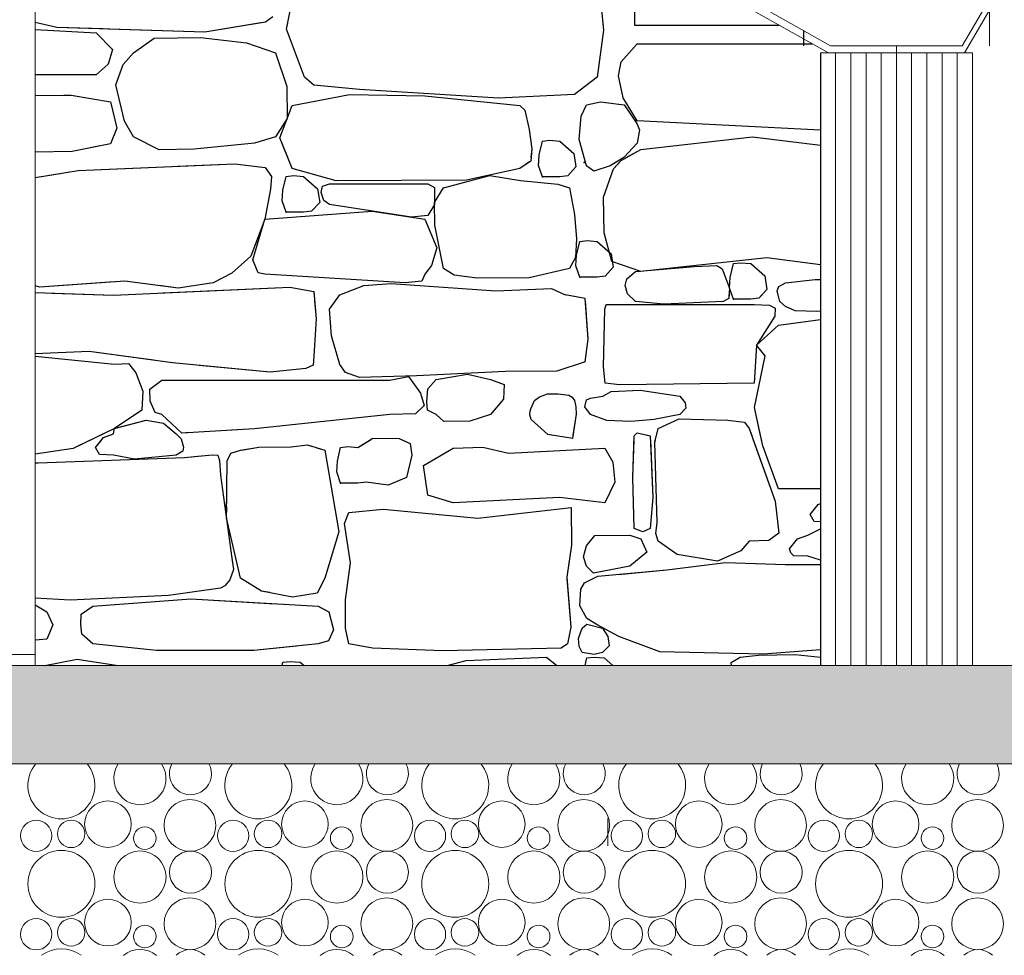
# Model space of a CAD drawing. Extents: x 169645 to 508157, y -5167 to 165945.
# Tile 33 of 130: x 296016 to 297816, y -550 to 1161. Entities that reach past the tile are written whole.
import ezdxf

# ---------------------------------------------------------------- set-up
doc = ezdxf.new("R2010")
doc.units = 0
doc.header["$MEASUREMENT"] = 0
for name, color, linetype in [('Dallage', 7, 'Continuous'), ('Maillage', 7, 'Continuous'), ('Murs  Pierre', 7, 'Continuous'), ('Murs Périphériques', 7, 'Continuous'), ('Plomberie Sanitaire', 7, 'Continuous'), ('Sols Exter', 7, 'Continuous')]:
    doc.layers.add(name, color=color, linetype=linetype)

msp = doc.modelspace()

# ---------------------------------------------------------------- hatches: boundary and pattern name
at = {"layer": 'Sols Exter', "linetype": 'Continuous', "lineweight": 15}
msp.add_hatch(color=256, dxfattribs=at).paths.add_polyline_path([(289005.5, -200), (303635.7, -200), (303635.7, -20), (289005.5, -20)], flags=0)

# ---------------------------------------------------------------- linework, layer by layer
at = {"layer": 'Dallage', "linetype": 'Continuous', "lineweight": 20}
msp.add_line((297091.2, -350), (297091.2, -300), dxfattribs=at)
at = {"layer": 'Maillage', "linetype": 'Continuous', "lineweight": 9}
for centre, radius in [((296177.5, -310.1), 42.6), ((296327.3, -312.3), 47.3), ((296537.5, -310.1), 42.6), ((296687.3, -312.3), 47.3), ((296897.5, -310.1), 42.6), ((297047.3, -312.3), 47.3), ((297257.5, -310.1), 42.6), ((297407.3, -312.3), 47.3), ((297617.5, -310.1), 42.6), ((297767.3, -312.3), 47.3), ((296046.3, -331.4), 28.6), ((296110.2, -327.9), 25.1), ((296406.3, -331.4), 28.6), ((296470.2, -327.9), 25.1), ((296766.3, -331.4), 28.6), ((296830.2, -327.9), 25.1), ((297126.3, -331.4), 28.6), ((297190.2, -327.9), 25.1), ((297486.3, -331.4), 28.6), ((297550.2, -327.9), 25.1), ((296244.9, -335.6), 20.7), ((296604.9, -335.6), 20.7), ((296964.9, -335.6), 20.7), ((297324.9, -335.6), 20.7), ((297684.9, -335.6), 20.7), ((296092.4, -419.2), 61.2), ((296236, -406.8), 47.7), ((296328.3, -397.9), 38.4), ((296452.4, -419.2), 61.2), ((296596, -406.8), 47.7), ((296688.3, -397.9), 38.4), ((296812.4, -419.2), 61.2), ((296956, -406.8), 47.7), ((297048.3, -397.9), 38.4), ((297172.4, -419.2), 61.2), ((297316, -406.8), 47.7), ((297408.3, -397.9), 38.4), ((297532.4, -419.2), 61.2), ((297676, -406.8), 47.7), ((297768.3, -397.9), 38.4), ((296177.5, -490.1), 42.6), ((296327.3, -492.3), 47.3), ((296537.5, -490.1), 42.6), ((296687.3, -492.3), 47.3), ((296897.5, -490.1), 42.6), ((297047.3, -492.3), 47.3), ((297257.5, -490.1), 42.6), ((297407.3, -492.3), 47.3), ((297617.5, -490.1), 42.6), ((297767.3, -492.3), 47.3), ((296046.3, -511.4), 28.6), ((296110.2, -507.9), 25.1), ((296406.3, -511.4), 28.6), ((296470.2, -507.9), 25.1), ((296766.3, -511.4), 28.6), ((296830.2, -507.9), 25.1), ((297126.3, -511.4), 28.6), ((297190.2, -507.9), 25.1), ((297486.3, -511.4), 28.6), ((297550.2, -507.9), 25.1), ((296244.9, -515.6), 20.7), ((296604.9, -515.6), 20.7), ((296964.9, -515.6), 20.7), ((297324.9, -515.6), 20.7), ((297684.9, -515.6), 20.7)]:
    msp.add_circle(centre, radius, dxfattribs=at)
for centre, radius, start, end in [((296092.4, -239.2), 61.2, 140.159, 39.841), ((296236, -226.8), 47.7, 145.8808, 34.1192), ((296328.3, -217.9), 38.4, 152.1116, 27.8884), ((296452.4, -239.2), 61.2, 140.159, 39.841), ((296596, -226.8), 47.7, 145.8808, 34.1192), ((296688.3, -217.9), 38.4, 152.1116, 27.8884), ((296812.4, -239.2), 61.2, 140.159, 39.841), ((296956, -226.8), 47.7, 145.8808, 34.1192), ((297048.3, -217.9), 38.4, 152.1116, 27.8884), ((297172.4, -239.2), 61.2, 140.159, 39.841), ((297316, -226.8), 47.7, 145.8808, 34.1192), ((297408.3, -217.9), 38.4, 152.1116, 27.8884), ((297532.4, -239.2), 61.2, 140.159, 39.841), ((297676, -226.8), 47.7, 145.8808, 34.1192), ((297768.3, -217.9), 38.4, 152.1116, 27.8884), ((296092.4, -599.2), 61.2, 53.6915, 126.3085), ((296236, -586.8), 47.7, 50.6117, 129.3883), ((296328.3, -577.9), 38.4, 47.0012, 132.9988), ((296452.4, -599.2), 61.2, 53.6915, 126.3085), ((296596, -586.8), 47.7, 50.6117, 129.3883), ((296688.3, -577.9), 38.4, 47.0012, 132.9988), ((296812.4, -599.2), 61.2, 53.6915, 126.3085), ((296956, -586.8), 47.7, 50.6117, 129.3883), ((297048.3, -577.9), 38.4, 47.0012, 132.9988), ((297172.4, -599.2), 61.2, 53.6915, 126.3085), ((297316, -586.8), 47.7, 50.6117, 129.3883), ((297408.3, -577.9), 38.4, 47.0012, 132.9988), ((297532.4, -599.2), 61.2, 53.6915, 126.3085), ((297676, -586.8), 47.7, 50.6117, 129.3883), ((297768.3, -577.9), 38.4, 47.0012, 132.9988)]:
    msp.add_arc(centre, radius, start, end, dxfattribs=at)
at = {"layer": 'Murs  Pierre', "linetype": 'Continuous', "lineweight": 20}
msp.add_line((296044.4, 3140), (296044.4, -20), dxfattribs=at)
at = {"layer": 'Murs  Pierre', "linetype": 'Continuous'}
for p, q in [((297141, 1150.4), (297141, 1254.9)), ((296503.9, 1143.4), (296516.6, 1206.5)), ((297078.4, 1191.2), (297083.4, 1141.4)), ((296084.3, 1146.7), (296044.4, 1155.5)), ((296084.3, 1146.7), (296044.4, 1155.5)), ((296465.6, 1156.3), (296354.7, 1137.8)), ((296457.1, 1154.9), (296354.7, 1137.8)), ((296478.7, 1166.1), (296465.6, 1156.3)), ((296503.9, 1143.4), (296506.2, 1154.9)), ((297082.1, 1154.9), (297083.4, 1141.4)), ((297141, 1150.4), (297141, 1154.9)), ((296044.4, 1142.7), (296156, 1136.5)), ((296044.4, 1142.7), (296156, 1136.5)), ((296168.8, 1143.9), (296084.3, 1146.7)), ((296354.7, 1137.8), (296084.3, 1146.7)), ((296156, 1136.5), (296185.6, 1106.3)), ((296156, 1136.5), (296185.6, 1106.3)), ((296354.7, 1137.8), (296178.4, 1143.6)), ((296536.9, 1056), (296503.9, 1143.4)), ((296536.9, 1056), (296503.9, 1143.4)), ((297083.4, 1141.4), (297071.9, 1056)), ((297083.4, 1141.4), (297071.9, 1056)), ((297405.1, 1150.4), (297141, 1150.4)), ((297405.1, 1150.4), (297141, 1150.4)), ((296224, 1100.2), (296262.3, 1126.8)), ((296224, 1100.2), (296262.3, 1126.8)), ((296262.3, 1126.8), (296346.7, 1128.4)), ((296262.3, 1126.8), (296346.7, 1128.4)), ((296346.7, 1128.4), (296430.8, 1118.2)), ((296346.7, 1128.4), (296430.8, 1118.2)), ((296430.8, 1118.2), (296484.1, 1100.2)), ((296430.8, 1118.2), (296484.1, 1100.2)), ((297115.6, 1083.7), (297145.3, 1116.7)), ((297115.6, 1083.7), (297145.3, 1116.7)), ((297145.3, 1116.7), (297464.8, 1116.7)), ((297145.3, 1116.7), (297464.8, 1116.7)), ((296185.6, 1106.3), (296178.2, 1079.7)), ((296185.6, 1106.3), (296178.2, 1079.7)), ((296205.3, 1078.9), (296224, 1100.2)), ((296205.3, 1078.9), (296224, 1100.2)), ((296484.1, 1100.2), (296504.5, 1038.8)), ((296484.1, 1100.2), (296504.5, 1038.8)), ((297111, 1058), (297115.6, 1083.7)), ((297111, 1058), (297115.6, 1083.7)), ((296178.2, 1079.7), (296156, 1059.9)), ((296178.2, 1079.7), (296156, 1059.9)), ((296191.7, 1041.5), (296205.3, 1078.9)), ((296191.7, 1041.5), (296205.3, 1078.9)), ((296156, 1059.9), (296044.4, 1059.9)), ((296156, 1059.9), (296078.5, 1059.9)), ((296553.7, 1041), (296536.9, 1056)), ((296553.7, 1041), (296536.9, 1056)), ((297071.9, 1056), (297030.6, 1024.1)), ((297071.9, 1056), (297030.6, 1024.1)), ((297119.6, 1017.7), (297111, 1058)), ((297119.6, 1017.7), (297111, 1058)), ((296208, 975.4), (296191.7, 1041.5)), ((296208, 975.4), (296191.7, 1041.5)), ((296504.5, 1038.8), (296505.1, 980.4)), ((296504.5, 1038.8), (296505.1, 980.4)), ((296637.6, 1033), (296553.7, 1041)), ((296637.6, 1033), (296553.7, 1041)), ((296891.5, 1017.2), (296637.6, 1033)), ((296891.5, 1017.2), (296637.6, 1033)), ((296044.4, 1022.1), (296110.1, 1022.7)), ((296097.1, 1022.6), (296110.1, 1022.7)), ((296110.1, 1022.7), (296182.4, 1010.4)), ((296110.1, 1022.7), (296182.4, 1010.4)), ((296182.4, 1010.4), (296193.7, 962.7)), ((296182.4, 1010.4), (296193.7, 962.7)), ((296514.4, 1003.8), (296619, 1023.7)), ((296514.4, 1003.8), (296619, 1023.7)), ((296619, 1023.7), (296757.1, 1021.6)), ((296619, 1023.7), (296757.1, 1021.6)), ((296757.1, 1021.6), (296930.3, 1003.8)), ((296757.1, 1021.6), (296930.3, 1003.8)), ((297030.6, 1024.1), (296891.5, 1017.2)), ((297030.6, 1024.1), (296891.5, 1017.2)), ((297052.3, 1005.2), (297078, 1010.9)), ((297052.3, 1005.2), (297078, 1010.9)), ((297078, 1010.9), (297121.2, 1005.2)), ((297078, 1010.9), (297121.2, 1005.2)), ((297145.3, 976.1), (297119.6, 1017.7)), ((297145.3, 976.1), (297119.6, 1017.7)), ((296491.5, 944.5), (296514.4, 1003.8)), ((296491.5, 944.5), (296514.4, 1003.8)), ((296930.3, 1003.8), (296939.9, 995.3)), ((296930.3, 1003.8), (296939.9, 995.3)), ((296939.9, 995.3), (296947.3, 959.9)), ((296939.9, 995.3), (296947.3, 959.9)), ((297042.8, 984.6), (297052.3, 1005.2)), ((297042.8, 984.6), (297052.3, 1005.2)), ((297121.2, 1005.2), (297144.1, 971)), ((297121.2, 1005.2), (297144.1, 971)), ((296224, 946.4), (296208, 975.4)), ((296224, 946.4), (296208, 975.4)), ((296505.1, 980.4), (296484.1, 946.4)), ((296505.1, 980.4), (296484.1, 946.4)), ((297039, 941.9), (297042.8, 984.6)), ((297039, 941.9), (297042.8, 984.6)), ((297480, 958.7), (297145.3, 976.1)), ((297480, 958.7), (297145.3, 976.1)), ((296193.7, 962.7), (296182.4, 933.9)), ((296193.7, 962.7), (296182.4, 933.9)), ((296947.3, 959.9), (296952.2, 924.7)), ((296947.3, 959.9), (296952.2, 924.7)), ((297144.1, 971), (297149, 959.6)), ((297144.1, 971), (297149, 959.6)), ((297149, 959.6), (297145.1, 934.9)), ((297149, 959.6), (297145.1, 934.9)), ((296270.9, 923.1), (296224, 946.4)), ((296270.9, 923.1), (296224, 946.4)), ((296484.1, 946.4), (296445.5, 935)), ((296484.1, 946.4), (296445.5, 935)), ((296506.3, 908.7), (296491.5, 944.5)), ((296514.4, 889), (296491.5, 944.5)), ((296965.9, 913.8), (296971.7, 938.9)), ((296965.9, 913.8), (296971.7, 938.9)), ((296971.7, 938.9), (296984.9, 940.5)), ((296971.7, 938.9), (296984.9, 940.5)), ((296984.9, 940.5), (297003.4, 938.9)), ((296984.9, 940.5), (297003.4, 938.9)), ((297003.4, 938.9), (297029.4, 916.2)), ((297003.4, 938.9), (297029.4, 916.2)), ((297048.1, 908.7), (297039, 941.9)), ((297052.3, 893.5), (297039, 941.9)), ((297151.9, 923.3), (297355.9, 946.4)), ((297151.9, 923.3), (297355.9, 946.4)), ((297355.9, 946.4), (297480, 931.6)), ((297355.9, 946.4), (297480, 931.6)), ((296112, 919.5), (296044.4, 918.5)), ((296070.3, 918.9), (296044.4, 918.5)), ((296182.4, 933.9), (296112, 919.5)), ((296182.4, 933.9), (296145.3, 926.3)), ((296335.4, 923.9), (296270.9, 923.1)), ((296335.4, 923.9), (296270.9, 923.1)), ((296445.5, 935), (296335.4, 923.9)), ((296445.5, 935), (296335.4, 923.9)), ((296952.2, 924.7), (296950.4, 902.4)), ((296952.2, 924.7), (296950.9, 908.7)), ((297115.6, 903.5), (297151.9, 923.3)), ((297145.1, 934.9), (297120.9, 908.8)), ((297145.1, 934.9), (297120.9, 908.8)), ((297125.2, 908.7), (297151.9, 923.3)), ((296514.4, 889), (296509.5, 900.9)), ((296950.4, 902.4), (296930.3, 889)), ((296948.1, 900.9), (296930.3, 889)), ((296964.7, 894.2), (296965.9, 913.8)), ((296964.7, 894.2), (296965.1, 900.9)), ((296965.6, 908.7), (296965.9, 913.8)), ((297029.4, 916.2), (297030.5, 908.7)), ((297029.4, 916.2), (297033.1, 891.7)), ((297031.7, 900.9), (297033.1, 891.7)), ((297052.3, 893.5), (297050.3, 900.9)), ((297120.9, 908.8), (297095.6, 893.5)), ((297107.8, 900.9), (297095.6, 893.5)), ((297101.8, 888.3), (297115.6, 903.5)), ((297101.8, 888.3), (297113.2, 900.9)), ((297120.9, 908.8), (297120.8, 908.7)), ((296044.4, 872), (296123, 884.8)), ((296123, 884.8), (296409.4, 897.1)), ((296165.1, 886.7), (296294.4, 892.2)), ((296305.4, 892.7), (296409.4, 897.1)), ((296409.4, 897.1), (296464.9, 890.3)), ((296409.4, 897.1), (296464.9, 890.3)), ((296464.9, 890.3), (296476.3, 874.1)), ((296464.9, 890.3), (296476.3, 874.1)), ((296594.5, 866.2), (296514.4, 889)), ((296594.5, 866.2), (296514.4, 889)), ((296930.3, 889), (296833.3, 867.4)), ((296930.3, 889), (296833.3, 867.4)), ((296971.7, 873.5), (296964.7, 894.2)), ((296971.7, 873.5), (296964.7, 894.2)), ((297033.1, 891.7), (297018.4, 875.4)), ((297033.1, 891.7), (297018.4, 875.4)), ((297065.5, 883.6), (297052.3, 893.5)), ((297065.5, 883.6), (297052.3, 893.5)), ((297095.6, 893.5), (297065.5, 883.6)), ((297095.6, 893.5), (297065.5, 883.6)), ((297083.3, 836.2), (297101.8, 888.3)), ((297083.3, 836.2), (297101.8, 888.3)), ((296044.4, 872), (296090, 879.5)), ((296476.3, 874.1), (296474.4, 850.8)), ((296476.3, 874.1), (296474.4, 850.8)), ((296497.4, 848.9), (296503.2, 874)), ((296497.4, 848.9), (296503.2, 874)), ((296503.2, 874), (296516.5, 875.6)), ((296503.2, 874), (296516.5, 875.6)), ((296516.5, 875.6), (296534.9, 874)), ((296516.5, 875.6), (296534.9, 874)), ((296534.9, 874), (296560.9, 851.3)), ((296534.9, 874), (296560.9, 851.3)), ((296833.3, 867.4), (296594.5, 866.2)), ((296833.3, 867.4), (296594.5, 866.2)), ((296791, 853.3), (296875.7, 875.6)), ((296791, 853.3), (296875.7, 875.6)), ((296875.7, 875.6), (296931.7, 866.5)), ((296875.7, 875.6), (296931.7, 866.5)), ((296931.7, 866.5), (296999.9, 859.8)), ((296931.7, 866.5), (296999.9, 859.8)), ((297003.4, 873.5), (296971.7, 873.5)), ((297003.4, 873.5), (296971.7, 873.5)), ((297018.4, 875.4), (297003.4, 873.5)), ((297018.4, 875.4), (297003.4, 873.5)), ((296474.4, 850.8), (296464.6, 795.9)), ((296474.4, 850.8), (296464.6, 795.9)), ((296496.2, 829.3), (296497.4, 848.9)), ((296496.2, 829.3), (296497.4, 848.9)), ((296560.9, 851.3), (296564.6, 826.8)), ((296560.9, 851.3), (296564.6, 826.8)), ((296567.4, 845), (296569.7, 856.6)), ((296567.4, 845), (296569.7, 856.6)), ((296569.7, 856.6), (296582.7, 860.8)), ((296569.7, 856.6), (296582.7, 860.8)), ((296582.7, 860.8), (296762.1, 860.8)), ((296582.7, 860.8), (296762.1, 860.8)), ((296762.1, 860.8), (296774.8, 853.8)), ((296762.1, 860.8), (296774.8, 853.8)), ((296774.8, 853.8), (296774.3, 822.7)), ((296774.8, 853.8), (296774.3, 822.7)), ((296774.5, 826.8), (296791, 853.3)), ((296774.5, 826.8), (296791, 853.3)), ((296999.9, 859.8), (297021.4, 853.3)), ((296999.9, 859.8), (297021.4, 853.3)), ((297021.4, 853.3), (297030.7, 804.6)), ((297021.4, 853.3), (297030.7, 804.6)), ((296503.2, 808.6), (296496.2, 829.3)), ((296503.2, 808.6), (296496.2, 829.3)), ((296572.3, 830.4), (296567.4, 845)), ((296572.3, 830.4), (296567.4, 845)), ((296582.7, 822.8), (296572.3, 830.4)), ((296582.7, 822.8), (296572.3, 830.4)), ((297084.6, 770.8), (297083.3, 836.2)), ((297084.6, 770.8), (297083.3, 836.2)), ((296464.6, 795.9), (296660.3, 810.7)), ((296464.6, 795.9), (296660.3, 810.7)), ((296549.9, 810.6), (296534.9, 808.6)), ((296549.9, 810.6), (296534.9, 808.6)), ((296564.6, 826.8), (296549.9, 810.6)), ((296564.6, 826.8), (296549.9, 810.6)), ((296732.2, 800), (296582.7, 822.8)), ((296732.2, 800), (296582.7, 822.8)), ((296660.3, 810.7), (296756.7, 795.9)), ((296660.3, 810.7), (296756.7, 795.9)), ((296774.3, 822.7), (296762.1, 802.7)), ((296774.3, 822.7), (296762.1, 802.7)), ((296775.3, 784.9), (296774.5, 826.8)), ((296775.3, 784.9), (296774.5, 826.8)), ((296464.6, 795.9), (296438.6, 728.4)), ((296464.6, 795.9), (296438.6, 728.4)), ((296442.7, 721.5), (296464.6, 795.9)), ((296442.7, 721.5), (296464.6, 795.9)), ((296534.9, 808.6), (296503.2, 808.6)), ((296534.9, 808.6), (296503.2, 808.6)), ((296762.1, 802.7), (296732.2, 800)), ((296762.1, 802.7), (296732.2, 800)), ((296756.7, 795.9), (296778.7, 743.6)), ((296756.7, 795.9), (296778.7, 743.6)), ((297030.7, 804.6), (297033.8, 759.9)), ((297030.7, 804.6), (297033.8, 759.9)), ((296791, 706.1), (296775.3, 784.9)), ((296791, 706.1), (296775.3, 784.9)), ((297033.8, 759.9), (297032.3, 726.2)), ((297033.8, 759.9), (297032.3, 726.2)), ((297040, 755.3), (297053.3, 756.9)), ((297040, 755.3), (297053.3, 756.9)), ((297053.3, 756.9), (297071.7, 755.3)), ((297053.3, 756.9), (297071.7, 755.3)), ((297098.5, 718.7), (297084.6, 770.8)), ((297098.5, 718.7), (297084.6, 770.8)), ((296778.7, 743.6), (296768.9, 711.5)), ((296778.7, 743.6), (296768.9, 711.5)), ((297034.3, 730.2), (297040, 755.3)), ((297034.3, 730.2), (297040, 755.3)), ((297071.7, 755.3), (297097.7, 732.7)), ((297071.7, 755.3), (297097.7, 732.7)), ((296438.6, 728.4), (296404.2, 697.6)), ((296438.6, 728.4), (296404.2, 697.6)), ((296452.3, 697.9), (296442.7, 721.5)), ((296452.3, 697.9), (296442.7, 721.5)), ((297032.3, 726.2), (297021.4, 706.1)), ((297032.3, 726.2), (297021.4, 706.1)), ((297033, 710.6), (297034.3, 730.2)), ((297033, 710.6), (297034.3, 730.2)), ((297097.7, 732.7), (297101.4, 708.1)), ((297097.7, 732.7), (297101.4, 708.1)), ((297382.3, 725.3), (297151.9, 700.2)), ((297382.3, 725.3), (297151.9, 700.2)), ((297480, 712.4), (297382.3, 725.3)), ((297480, 712.4), (297382.3, 725.3)), ((296768.9, 711.5), (296756.7, 695.6)), ((296768.9, 711.5), (296756.7, 695.6)), ((296810.6, 693.9), (296791, 706.1)), ((296810.6, 693.9), (296791, 706.1)), ((297021.4, 706.1), (296947.7, 689)), ((297021.4, 706.1), (296947.7, 689)), ((297040, 689.9), (297033, 710.6)), ((297040, 689.9), (297033, 710.6)), ((297101.4, 708.1), (297086.7, 691.9)), ((297101.4, 708.1), (297086.7, 691.9)), ((297151.9, 700.2), (297098.5, 718.7)), ((297151.9, 700.2), (297098.5, 718.7)), ((297141.8, 700.2), (297249.9, 709.3)), ((297141.8, 700.2), (297249.9, 709.3)), ((297249.9, 709.3), (297290.7, 711.1)), ((297249.9, 709.3), (297290.7, 711.1)), ((297290.7, 711.1), (297300.3, 705.5)), ((297290.7, 711.1), (297300.3, 705.5)), ((297300.3, 705.5), (297302.1, 700.2)), ((297300.3, 705.5), (297302.1, 700.2)), ((297315.1, 689.7), (297320.9, 714.8)), ((297315.1, 689.7), (297320.9, 714.8)), ((297320.9, 714.8), (297334.1, 716.4)), ((297320.9, 714.8), (297334.1, 716.4)), ((297334.1, 716.4), (297352.6, 714.8)), ((297334.1, 716.4), (297352.6, 714.8)), ((297352.6, 714.8), (297378.6, 692.2)), ((297352.6, 714.8), (297378.6, 692.2)), ((296404.2, 697.6), (296369.9, 679.7)), ((296404.2, 697.6), (296369.9, 679.7)), ((296464.6, 695.6), (296452.3, 697.9)), ((296464.6, 695.6), (296452.3, 697.9)), ((296720.9, 679.4), (296464.6, 695.6)), ((296720.9, 679.4), (296464.6, 695.6)), ((296756.7, 695.6), (296751.5, 682.7)), ((296756.7, 695.6), (296751.5, 682.7)), ((296852.7, 688.1), (296810.6, 693.9)), ((296852.7, 688.1), (296810.6, 693.9)), ((296947.7, 689), (296852.7, 688.1)), ((296947.7, 689), (296852.7, 688.1)), ((297071.7, 689.9), (297040, 689.9)), ((297071.7, 689.9), (297040, 689.9)), ((297086.7, 691.9), (297071.7, 689.9)), ((297086.7, 691.9), (297071.7, 689.9)), ((297123.2, 674.6), (297126.4, 686.9)), ((297123.2, 674.6), (297126.4, 686.9)), ((297126.4, 686.9), (297141.8, 700.2)), ((297126.4, 686.9), (297141.8, 700.2)), ((297302.1, 700.2), (297313.9, 670.1)), ((297302.1, 700.2), (297313.9, 670.1)), ((297313.9, 670.1), (297315.1, 689.7)), ((297313.9, 670.1), (297315.1, 689.7)), ((297378.6, 692.2), (297382.3, 667.7)), ((297378.6, 692.2), (297382.3, 667.7)), ((297416, 679.4), (297470.6, 685.5)), ((297416, 679.4), (297470.6, 685.5)), ((297470.6, 685.5), (297480, 685.6)), ((297470.6, 685.5), (297480, 685.6)), ((296052.8, 671.7), (296044.4, 674.2)), ((296208.5, 682.7), (296052.8, 671.7)), ((296189.1, 681.4), (296069.4, 672.9)), ((296187.7, 657), (296510.3, 672)), ((296306.1, 670.2), (296208.5, 682.7)), ((296306.1, 670.2), (296271.1, 674.7)), ((296277.8, 661.2), (296510.3, 672)), ((296369.9, 679.7), (296306.1, 670.2)), ((296369.9, 679.7), (296306.1, 670.2)), ((296510.3, 672), (296554, 663.9)), ((296510.3, 672), (296554, 663.9)), ((296601.6, 658), (296645.4, 674.7)), ((296601.6, 658), (296645.4, 674.7)), ((296645.4, 674.7), (296695.5, 678.7)), ((296645.4, 674.7), (296695.5, 678.7)), ((296695.5, 678.7), (296886.4, 665.1)), ((296695.5, 678.7), (296886.4, 665.1)), ((296751.5, 682.7), (296720.9, 679.4)), ((296751.5, 682.7), (296720.9, 679.4)), ((296886.4, 665.1), (296988.3, 669.1)), ((296886.4, 665.1), (296988.3, 669.1)), ((296988.3, 669.1), (297013.4, 658)), ((296988.3, 669.1), (297013.4, 658)), ((297127.5, 659.8), (297123.2, 674.6)), ((297127.5, 659.8), (297123.2, 674.6)), ((297313.9, 670.1), (297312.3, 651.2)), ((297313.9, 670.1), (297312.6, 654.7)), ((297319.1, 654.7), (297313.9, 670.1)), ((297320.9, 649.5), (297313.9, 670.1)), ((297382.3, 667.7), (297367.6, 651.4)), ((297382.3, 667.7), (297370.5, 654.7)), ((297400.8, 665.2), (297404.2, 672.9)), ((297400.8, 665.2), (297404.2, 672.9)), ((297404.2, 672.9), (297416, 679.4)), ((297404.2, 672.9), (297416, 679.4)), ((296044.4, 662.1), (296187.7, 657)), ((296075.3, 661), (296187.7, 657)), ((296187.7, 657), (296201, 657.6)), ((296554, 663.9), (296554.7, 654.7)), ((296554, 663.9), (296557.9, 614)), ((296582.7, 631.7), (296601.6, 658)), ((296599.2, 654.7), (296601.6, 658)), ((297030.6, 654.7), (297013.4, 658)), ((297050.1, 651), (297013.4, 658)), ((297055.2, 576.6), (297050.1, 651)), ((297132.5, 654.7), (297127.5, 659.8)), ((297141.8, 645.4), (297127.5, 659.8)), ((297312.3, 651.2), (297302.1, 645.4)), ((297352.6, 649.5), (297320.9, 649.5)), ((297367.6, 651.4), (297352.6, 649.5)), ((297403.6, 654.7), (297400.8, 665.2)), ((297406.1, 645.4), (297400.8, 665.2)), ((296555.3, 646.8), (296557.9, 614)), ((296582.7, 631.7), (296593.6, 646.8)), ((296586, 582.8), (296582.7, 631.7)), ((296586, 582.8), (296582.7, 631.7)), ((297055.2, 576.6), (297050.4, 646.8)), ((297083.2, 526), (297085.8, 631.8)), ((297083.2, 526), (297085.8, 631.8)), ((297085.8, 631.8), (297088.6, 640.1)), ((297085.8, 631.8), (297088.6, 640.1)), ((297088.6, 640.1), (297359.2, 640.1)), ((297088.6, 640.1), (297359.2, 640.1)), ((297141.8, 645.4), (297140.4, 646.8)), ((297193.5, 640.6), (297141.8, 645.4)), ((297193.5, 640.6), (297141.8, 645.4)), ((297302.1, 645.4), (297193.5, 640.6)), ((297302.1, 645.4), (297193.5, 640.6)), ((297304.7, 646.8), (297302.1, 645.4)), ((297359.2, 640.1), (297387, 638.8)), ((297359.2, 640.1), (297387, 638.8)), ((297387, 638.8), (297397.3, 633.3)), ((297387, 638.8), (297397.3, 633.3)), ((297397.3, 633.3), (297396.5, 618.6)), ((297397.3, 633.3), (297396.5, 618.6)), ((297406.1, 645.4), (297405.7, 646.8)), ((297416, 636.1), (297406.1, 645.4)), ((297416, 636.1), (297406.1, 645.4)), ((297433.9, 628.7), (297416, 636.1)), ((297433.9, 628.7), (297416, 636.1)), ((296557.9, 614), (296554, 545.7)), ((296557.9, 614), (296554, 545.7)), ((297396.5, 618.6), (297363, 565.5)), ((297396.5, 618.6), (297363, 565.5)), ((297403.4, 602.5), (297480, 612.5)), ((297403.4, 602.5), (297480, 612.5)), ((297473.3, 627.1), (297433.9, 628.7)), ((297473.3, 627.1), (297433.9, 628.7)), ((297480, 627.6), (297473.3, 627.1)), ((297480, 627.6), (297473.3, 627.1)), ((297363, 565.5), (297403.4, 602.5)), ((297363, 565.5), (297403.4, 602.5)), ((296601.6, 530.6), (296586, 582.8)), ((296601.6, 530.6), (296586, 582.8)), ((297050.1, 535), (297055.2, 576.6)), ((297050.1, 535), (297055.2, 576.6)), ((297363, 565.5), (297359.2, 496.2)), ((297363, 565.5), (297359.2, 496.2)), ((297378.9, 545.9), (297363, 565.5)), ((297378.9, 545.9), (297363, 565.5)), ((296142.9, 553.9), (296044.4, 550)), ((296142.9, 553.9), (296044.4, 550)), ((296044.4, 545.6), (296189.7, 531.2)), ((296044.4, 545.6), (296189.7, 531.2)), ((296260.7, 538.1), (296142.9, 553.9)), ((296295.3, 533.4), (296142.9, 553.9)), ((296554, 545.7), (296552.6, 529.4)), ((296554, 545.7), (296552.6, 529.4)), ((297359.4, 451.5), (297378.9, 545.9)), ((297359.4, 451.5), (297378.9, 545.9)), ((296189.7, 531.2), (296215.3, 532.2)), ((296189.7, 531.2), (296215.3, 532.2)), ((296215.3, 532.2), (296228.8, 515.3)), ((296215.3, 532.2), (296228.8, 515.3)), ((296474.1, 516.5), (296295.3, 533.4)), ((296474.1, 516.5), (296344, 528.8)), ((296539.2, 523), (296474.1, 516.5)), ((296539.2, 523), (296474.1, 516.5)), ((296552.6, 529.4), (296539.2, 523)), ((296552.6, 529.4), (296539.2, 523)), ((296611.9, 515.9), (296601.6, 530.6)), ((296611.9, 515.9), (296601.6, 530.6)), ((297050.1, 535), (296997.9, 518.4)), ((297050.1, 535), (296997.9, 518.4)), ((297086.4, 496.2), (297083.2, 526)), ((297086.4, 496.2), (297083.2, 526)), ((296228.8, 515.3), (296241.1, 481.6)), ((296228.8, 515.3), (296241.1, 481.6)), ((296637.3, 506.4), (296611.9, 515.9)), ((296637.3, 506.4), (296611.9, 515.9)), ((296741.5, 509.5), (296637.3, 506.4)), ((296741.5, 509.5), (296637.3, 506.4)), ((296692.6, 501.5), (296726.7, 508.4)), ((296692.6, 501.5), (296726.7, 508.4)), ((296726.7, 508.4), (296748.8, 477.8)), ((296726.7, 508.4), (296748.8, 477.8)), ((296904.4, 517.5), (296741.5, 509.5)), ((296904.4, 517.5), (296741.5, 509.5)), ((296777.8, 502.8), (296834.9, 512.6)), ((296777.8, 502.8), (296834.9, 512.6)), ((296834.9, 512.6), (296876.8, 502.8)), ((296834.9, 512.6), (296876.8, 502.8)), ((296997.9, 518.4), (296904.4, 517.5)), ((296997.9, 518.4), (296904.4, 517.5)), ((296253.9, 485.5), (296276.1, 501.5)), ((296253.9, 485.5), (296276.1, 501.5)), ((296276.1, 501.5), (296279, 501.5)), ((296276.1, 501.5), (296692.6, 501.5)), ((296357.6, 501.5), (296692.6, 501.5)), ((296762.2, 485.8), (296777.8, 502.8)), ((296762.2, 485.8), (296777.8, 502.8)), ((296876.8, 502.8), (296901.8, 493.6)), ((296876.8, 502.8), (296901.8, 493.6)), ((296901.8, 493.6), (296900.7, 466.9)), ((296901.8, 493.6), (296900.7, 466.9)), ((297112.6, 493.1), (297086.4, 496.2)), ((297112.6, 493.1), (297086.4, 496.2)), ((297359.2, 496.2), (297112.6, 493.1)), ((297359.2, 496.2), (297112.6, 493.1)), ((296241.1, 481.6), (296239.2, 446.9)), ((296241.1, 481.6), (296239.2, 446.9)), ((296254.6, 463.2), (296253.9, 485.5)), ((296254.6, 463.2), (296253.9, 485.5)), ((296748.8, 477.8), (296755.5, 455.3)), ((296748.8, 477.8), (296755.5, 455.3)), ((296760.4, 461.8), (296762.2, 485.8)), ((296760.4, 461.8), (296762.2, 485.8)), ((296957.2, 464.8), (296966.2, 471.5)), ((296957.2, 464.8), (296966.2, 471.5)), ((296966.2, 471.5), (296981.3, 476.6)), ((296966.2, 471.5), (296981.3, 476.6)), ((296981.3, 476.6), (297000.6, 476.9)), ((296981.3, 476.6), (297000.6, 476.9)), ((297000.6, 476.9), (297020.3, 474.2)), ((297000.6, 476.9), (297020.3, 474.2)), ((297020.3, 474.2), (297026.2, 470.6)), ((297020.3, 474.2), (297026.2, 470.6)), ((297026.2, 470.6), (297030.2, 464.8)), ((297026.2, 470.6), (297030.2, 464.8)), ((297052.1, 465.6), (297059.8, 468.9)), ((297052.1, 465.6), (297059.8, 468.9)), ((297059.8, 468.9), (297082.1, 472.5)), ((297059.8, 468.9), (297082.1, 472.5)), ((297082.1, 472.5), (297097.2, 480.7)), ((297082.1, 472.5), (297097.2, 480.7)), ((297097.2, 480.7), (297150.7, 483.7)), ((297097.2, 480.7), (297150.7, 483.7)), ((297150.7, 483.7), (297223.2, 472.5)), ((297150.7, 483.7), (297223.2, 472.5)), ((297223.2, 472.5), (297232.6, 460.3)), ((297223.2, 472.5), (297232.6, 460.3)), ((296263.8, 442.6), (296254.6, 463.2)), ((296263.8, 442.6), (296254.6, 463.2)), ((296755.5, 455.3), (296739.7, 440.4)), ((296755.5, 455.3), (296739.7, 440.4)), ((296761.5, 446.6), (296760.4, 461.8)), ((296761.5, 446.6), (296760.4, 461.8)), ((296900.7, 466.9), (296876.8, 438.8)), ((296900.7, 466.9), (296876.8, 438.8)), ((296950.9, 449.4), (296957.2, 464.8)), ((296950.9, 449.4), (296957.2, 464.8)), ((297030.2, 464.8), (297032.9, 453.1)), ((297030.2, 464.8), (297032.9, 453.1)), ((297032.9, 453.1), (297033.2, 439.5)), ((297032.9, 453.1), (297033.2, 439.5)), ((297049.5, 452.9), (297052.1, 465.6)), ((297049.5, 452.9), (297052.1, 465.6)), ((297059.5, 438.8), (297049.5, 452.9)), ((297059.5, 438.8), (297049.5, 452.9)), ((297233.8, 450.6), (297223.2, 438.8)), ((297233.8, 450.6), (297223.2, 438.8)), ((297232.6, 460.3), (297233.8, 450.6)), ((297232.6, 460.3), (297233.8, 450.6)), ((297370.7, 400.6), (297359.4, 451.5)), ((297374.9, 381.8), (297359.4, 451.5)), ((296239.2, 446.9), (296189.7, 413.5)), ((296239.2, 446.9), (296196.7, 418.2)), ((296276.1, 438.8), (296263.8, 442.6)), ((296276.1, 438.8), (296263.8, 442.6)), ((296312.5, 404.9), (296276.1, 438.8)), ((296312.5, 404.9), (296276.1, 438.8)), ((296692.6, 438.8), (296445.6, 412.9)), ((296692.6, 438.8), (296445.6, 412.9)), ((296739.7, 440.4), (296692.6, 438.8)), ((296739.7, 440.4), (296692.6, 438.8)), ((296777.8, 438.8), (296761.5, 446.6)), ((296777.8, 438.8), (296761.5, 446.6)), ((296791.4, 425.9), (296777.8, 438.8)), ((296791.4, 425.9), (296777.8, 438.8)), ((296876.8, 438.8), (296838.9, 427)), ((296876.8, 438.8), (296838.9, 427)), ((296948.5, 438.4), (296949.3, 445.1)), ((296948.5, 438.4), (296949.3, 445.1)), ((296951.3, 430), (296948.5, 438.4)), ((296951.3, 430), (296948.5, 438.4)), ((296949.3, 445.1), (296950.9, 449.4)), ((296949.3, 445.1), (296950.9, 449.4)), ((297033.2, 439.5), (297026.8, 394.8)), ((297033.2, 439.5), (297027.6, 400.6)), ((297089.8, 428.2), (297059.5, 438.8)), ((297089.8, 428.2), (297059.5, 438.8)), ((297223.2, 438.8), (297176.2, 429.5)), ((297223.2, 438.8), (297176.2, 429.5)), ((296189.7, 413.5), (296247.2, 428.3)), ((296198, 415.6), (296247.2, 428.3)), ((296247.2, 428.3), (296279.2, 422.9)), ((296247.2, 428.3), (296279.2, 422.9)), ((296279.2, 422.9), (296302.1, 403.8)), ((296279.2, 422.9), (296302.1, 403.8)), ((296838.9, 427), (296791.4, 425.9)), ((296838.9, 427), (296791.4, 425.9)), ((296981.9, 402.2), (296951.3, 430)), ((296981.9, 402.2), (296951.3, 430)), ((297133.2, 426.4), (297089.8, 428.2)), ((297133.2, 426.4), (297089.8, 428.2)), ((297176.2, 429.5), (297133.2, 426.4)), ((297176.2, 429.5), (297133.2, 426.4)), ((297183.6, 413.1), (297221.9, 431)), ((297183.6, 413.1), (297221.9, 431)), ((297221.9, 431), (297310.5, 428.5)), ((297221.9, 431), (297310.5, 428.5)), ((297310.5, 428.5), (297341.1, 424.9)), ((297310.5, 428.5), (297341.1, 424.9)), ((297341.1, 424.9), (297350, 413.1)), ((297341.1, 424.9), (297350, 413.1)), ((296189.7, 413.5), (296113.8, 377)), ((296154.8, 378.7), (296169.5, 396.8)), ((296167.8, 403), (296161.6, 400)), ((296169.5, 396.8), (296187.9, 403.8)), ((296187.9, 403.8), (296189.7, 413.5)), ((296302.1, 403.8), (296311.6, 394.6)), ((296302.1, 403.8), (296311.6, 394.6)), ((296445.6, 412.9), (296312.5, 404.9)), ((296326.9, 405.8), (296312.5, 404.9)), ((296445.6, 412.9), (296403.2, 410.4)), ((296991.5, 400.6), (296981.9, 402.2)), ((297027.1, 394.8), (296981.9, 402.2)), ((297136.9, 323.8), (297139.7, 400.2)), ((297139.7, 400.2), (297145.3, 405.5)), ((297140.2, 400.6), (297145.3, 405.5)), ((297145.3, 405.5), (297167, 400.6)), ((297145.3, 405.5), (297168.9, 400.2)), ((297168.9, 400.2), (297173.6, 287.1)), ((297177.6, 388.2), (297183.6, 413.1)), ((297180.6, 400.6), (297183.6, 413.1)), ((297350, 413.1), (297354.4, 400.6)), ((297350, 413.1), (297397.5, 280.3)), ((296145.3, 392.1), (296113.8, 377)), ((296154.8, 378.7), (296165.7, 392.1)), ((296162.2, 365.8), (296154.8, 378.7)), ((296162.2, 365.8), (296154.8, 378.7)), ((296311.6, 394.6), (296315.7, 379.3)), ((296311.6, 394.6), (296315.7, 379.3)), ((296315.7, 379.3), (296314.7, 371.8)), ((296315.7, 379.3), (296314.7, 371.8)), ((296420, 373.5), (296453.6, 379)), ((296421.5, 373.7), (296453.6, 379)), ((296453.6, 379), (296512.2, 379.7)), ((296453.6, 379), (296512.2, 379.7)), ((296512.2, 379.7), (296542.6, 383.5)), ((296512.2, 379.7), (296542.6, 383.5)), ((296542.6, 383.5), (296549.4, 381.3)), ((296542.6, 383.5), (296573.8, 373.5)), ((296559.5, 378.1), (296573.8, 373.5)), ((296597.1, 353.7), (296602.9, 378.7)), ((296597.1, 353.7), (296602.9, 378.7)), ((296602.9, 378.7), (296616.1, 380.4)), ((296602.9, 378.7), (296616.1, 380.4)), ((296616.1, 380.4), (296634.6, 378.7)), ((296616.1, 380.4), (296634.6, 378.7)), ((296634.6, 378.7), (296662, 395.6)), ((296634.6, 378.7), (296657.4, 392.8)), ((296662, 395.6), (296710.2, 394.9)), ((296710.2, 394.9), (296730.2, 385.7)), ((296714.8, 392.8), (296730.2, 385.7)), ((296730.2, 385.7), (296732.8, 364.8)), ((296730.2, 385.7), (296732.8, 364.8)), ((296808.6, 377.1), (296862.8, 379.1)), ((296808.6, 377.1), (296862.8, 379.1)), ((296862.8, 379.1), (296909.5, 368.4)), ((296862.8, 379.1), (296909.5, 368.4)), ((297136.9, 323.8), (297139.5, 392.8)), ((297169.2, 392.8), (297173.6, 287.1)), ((297177.6, 388.2), (297178.7, 392.8)), ((297181.4, 241.2), (297177.6, 388.2)), ((297181.4, 241.2), (297177.6, 388.2)), ((297357.2, 392.8), (297397.5, 280.3)), ((297374.9, 381.8), (297372.5, 392.8)), ((297403.4, 302.8), (297374.9, 381.8)), ((297403.4, 302.8), (297374.9, 381.8)), ((296113.8, 377), (296044.4, 366.4)), ((296113.8, 377), (296044.4, 366.4)), ((296049.8, 350.8), (296317.4, 360.5)), ((296049.8, 350.8), (296317.4, 360.5)), ((296187.9, 364.8), (296162.2, 365.8)), ((296187.9, 364.8), (296162.2, 365.8)), ((296226.1, 357.3), (296187.9, 364.8)), ((296226.1, 357.3), (296187.9, 364.8)), ((296302.1, 364.8), (296226.1, 357.3)), ((296302.1, 364.8), (296226.1, 357.3)), ((296314.7, 371.8), (296302.1, 364.8)), ((296314.7, 371.8), (296302.1, 364.8)), ((296317.4, 360.5), (296367.8, 365)), ((296317.4, 360.5), (296348.1, 363.3)), ((296367.8, 365), (296378.5, 364.7)), ((296378.5, 364.7), (296381.6, 355)), ((296395.3, 354.3), (296402.1, 368.1)), ((296402.1, 368.1), (296420, 373.5)), ((296573.8, 373.5), (296599.5, 224.5)), ((296573.8, 373.5), (296599.5, 224.5)), ((296732.8, 364.8), (296723.5, 324)), ((296732.8, 364.8), (296723.5, 324)), ((296754.1, 345.5), (296808.6, 377.1)), ((296754.1, 345.5), (296808.6, 377.1)), ((296909.5, 368.4), (297086, 377.1)), ((296909.5, 368.4), (297086, 377.1)), ((297086, 377.1), (297100.7, 351.5)), ((297086, 377.1), (297100.7, 351.5)), ((296044.4, 350.6), (296049.8, 350.8)), ((296044.4, 350.6), (296049.8, 350.8)), ((296381.6, 355), (296383.1, 327.9)), ((296394.5, 249.8), (296395.3, 354.3)), ((296595.9, 334), (296597.1, 353.7)), ((296595.9, 334), (296597.1, 353.7)), ((296762.2, 291.5), (296754.1, 345.5)), ((296762.2, 291.5), (296754.1, 345.5)), ((297100.7, 351.5), (297104, 315.5)), ((297100.7, 351.5), (297104, 315.5)), ((296383.1, 327.9), (296403.4, 180.7)), ((296602.9, 313.4), (296595.9, 334)), ((296602.9, 313.4), (296595.9, 334)), ((296634.6, 313.4), (296602.9, 313.4)), ((296634.6, 313.4), (296602.9, 313.4)), ((296649.6, 315.3), (296634.6, 313.4)), ((296649.6, 315.3), (296634.6, 313.4)), ((296689.6, 310), (296649.6, 315.3)), ((296689.6, 310), (296649.6, 315.3)), ((296723.5, 324), (296689.6, 310)), ((296723.5, 324), (296689.6, 310)), ((297104, 315.5), (297086, 277.7)), ((297104, 315.5), (297086, 277.7)), ((297139.7, 230.4), (297136.9, 323.8)), ((297139.7, 230.4), (297136.9, 323.8)), ((296808.6, 277.7), (296762.2, 291.5)), ((296808.6, 277.7), (296762.2, 291.5)), ((297480, 302.8), (297403.4, 302.8)), ((297480, 302.8), (297403.4, 302.8)), ((296389.7, 280.2), (296403.4, 180.7)), ((296394.5, 249.8), (296394.7, 270.2)), ((297002.9, 287), (296808.6, 277.7)), ((297002.9, 287), (296808.6, 277.7)), ((297086, 277.7), (297002.9, 287)), ((297086, 277.7), (297002.9, 287)), ((297173.6, 287.1), (297168.9, 230.4)), ((297173.6, 287.1), (297168.9, 230.4)), ((297397.5, 280.3), (297404.1, 221.9)), ((297397.5, 280.3), (297404.1, 221.9)), ((297461.4, 256.2), (297476.1, 274.3)), ((297461.4, 256.2), (297476.1, 274.3)), ((297476.1, 274.3), (297480, 275.9)), ((297476.1, 274.3), (297480, 275.9)), ((296610.2, 239.4), (296617.8, 259.9)), ((296610.2, 239.4), (296617.8, 259.9)), ((296617.8, 259.9), (296680.7, 266)), ((296617.8, 259.9), (296680.7, 266)), ((296680.7, 266), (296853.7, 249.1)), ((296680.7, 266), (296853.7, 249.1)), ((296853.7, 249.1), (297024.3, 268.7)), ((296853.7, 249.1), (297024.3, 268.7)), ((297024.3, 268.7), (297025.1, 200.3)), ((297024.3, 268.7), (297025.1, 200.3)), ((297468.8, 243.3), (297461.4, 256.2)), ((297468.8, 243.3), (297461.4, 256.2)), ((296420, 139.8), (296394.5, 249.8)), ((296420, 139.8), (296394.5, 249.8)), ((296620.8, 167.9), (296610.2, 239.4)), ((296620.8, 167.9), (296610.2, 239.4)), ((297179.4, 221.5), (297181.4, 241.2)), ((297179.4, 221.5), (297181.4, 241.2)), ((297480, 242.9), (297468.8, 243.3)), ((297480, 242.9), (297468.8, 243.3)), ((296599.5, 224.5), (296573.8, 139.8)), ((296599.5, 224.5), (296573.8, 139.8)), ((297052.3, 198.5), (297067.6, 217.6)), ((297052.3, 198.5), (297067.6, 217.6)), ((297067.6, 217.6), (297131.5, 218.6)), ((297067.6, 217.6), (297131.5, 218.6)), ((297131.5, 218.6), (297152, 211.5)), ((297131.5, 218.6), (297152, 211.5)), ((297155.6, 224.2), (297139.7, 230.4)), ((297155.6, 224.2), (297139.7, 230.4)), ((297168.9, 230.4), (297155.6, 224.2)), ((297168.9, 230.4), (297155.6, 224.2)), ((297183.6, 207.1), (297179.4, 221.5)), ((297183.6, 207.1), (297179.4, 221.5)), ((297404.1, 221.9), (297385.6, 208.4)), ((297404.1, 221.9), (297385.6, 208.4)), ((297438.4, 211.6), (297456.9, 218.6)), ((297438.4, 211.6), (297456.9, 218.6)), ((297456.9, 218.6), (297480, 230)), ((297456.9, 218.6), (297480, 230)), ((297025.1, 200.3), (297016.5, 141.8)), ((297025.1, 200.3), (297017.2, 146.6)), ((297046.8, 178.4), (297052.3, 198.5)), ((297046.8, 178.4), (297052.3, 198.5)), ((297152, 211.5), (297162.9, 187)), ((297152, 211.5), (297162.9, 187)), ((297218.4, 182.9), (297183.6, 207.1)), ((297218.4, 182.9), (297183.6, 207.1)), ((297350, 207.1), (297334.7, 189.4)), ((297350, 207.1), (297334.7, 189.4)), ((297385.6, 208.4), (297350, 207.1)), ((297385.6, 208.4), (297350, 207.1)), ((297423.7, 193.5), (297438.4, 211.6)), ((297423.7, 193.5), (297438.4, 211.6)), ((296403.4, 180.7), (296406.9, 155.5)), ((296403.4, 180.7), (296406.9, 155.5)), ((297162.9, 187), (297131.5, 161.6)), ((297162.9, 187), (297131.5, 161.6)), ((297291.7, 170.6), (297218.4, 182.9)), ((297291.7, 170.6), (297218.4, 182.9)), ((297334.7, 189.4), (297291.7, 170.6)), ((297334.7, 189.4), (297291.7, 170.6)), ((297426, 185.8), (297423.7, 193.5)), ((297426, 185.8), (297423.7, 193.5)), ((297431.2, 180.6), (297426, 185.8)), ((297431.2, 180.6), (297426, 185.8)), ((297456.9, 179.7), (297431.2, 180.6)), ((297456.9, 179.7), (297431.2, 180.6)), ((296612.1, 99.8), (296620.8, 167.9)), ((296612.1, 99.8), (296620.8, 167.9)), ((297052.3, 161.6), (297046.8, 178.4)), ((297052.3, 161.6), (297046.8, 178.4)), ((297199.5, 155), (297306.2, 168.1)), ((297199.5, 155), (297306.2, 168.1)), ((297306.2, 168.1), (297416, 164.9)), ((297306.2, 168.1), (297416, 164.9)), ((297416, 164.9), (297480, 164.8)), ((297416, 164.9), (297480, 164.8)), ((297480, 172.6), (297456.9, 179.7)), ((297480, 172.6), (297456.9, 179.7)), ((296406.9, 155.5), (296400.4, 136.5)), ((296406.9, 155.5), (296400.4, 136.5)), ((297065.3, 149.1), (297052.3, 161.6)), ((297065.3, 149.1), (297052.3, 161.6)), ((297131.5, 161.6), (297065.3, 149.1)), ((297131.5, 161.6), (297065.3, 149.1)), ((297073.4, 143.1), (297199.5, 155)), ((297110.6, 146.6), (297199.5, 155)), ((296400.4, 136.5), (296391.4, 125.4)), ((296400.4, 136.5), (296391.4, 125.4)), ((296458.3, 116.2), (296420, 139.8)), ((296458.3, 116.2), (296420, 139.8)), ((296573.8, 139.8), (296560, 112.2)), ((296573.8, 139.8), (296560, 112.2)), ((297016.5, 141.8), (297023.7, 50)), ((297016.7, 138.8), (297023.7, 50)), ((297041.8, 119.8), (297048.9, 131.1)), ((297041.8, 119.8), (297048.9, 131.1)), ((297048.9, 131.1), (297073.4, 143.1)), ((297048.9, 131.1), (297064.5, 138.8)), ((296288.3, 108.1), (296108.4, 99.5)), ((296288.3, 108.1), (296108.4, 99.5)), ((296383.1, 121.3), (296288.3, 108.1)), ((296383.1, 121.3), (296288.3, 108.1)), ((296391.4, 125.4), (296383.1, 121.3)), ((296391.4, 125.4), (296383.1, 121.3)), ((296473.2, 113.2), (296458.3, 116.2)), ((296514.9, 104.9), (296458.3, 116.2)), ((296560, 112.2), (296514.9, 104.9)), ((296560, 112.2), (296552.8, 111.1)), ((297040.4, 89), (297041.8, 119.8)), ((297040.4, 89), (297041.8, 119.8)), ((296108.4, 99.5), (296044.4, 103.1)), ((296108.4, 99.5), (296044.4, 103.1)), ((296044.4, 90.8), (296066, 77.9)), ((296044.4, 90.8), (296066, 77.9)), ((296150.1, 88.3), (296328.8, 101.9)), ((296150.1, 88.3), (296328.8, 101.9)), ((296328.8, 101.9), (296483.3, 92.9)), ((296328.8, 101.9), (296562, 88.3)), ((296611.6, 48.1), (296612.1, 99.8)), ((296611.6, 48.1), (296612.1, 99.8)), ((296066, 77.9), (296076.5, 54.6)), ((296066, 77.9), (296076.5, 54.6)), ((296127.7, 55.1), (296128.7, 74)), ((296127.7, 55.1), (296128.7, 74)), ((296128.7, 74), (296150.1, 88.3)), ((296128.7, 74), (296150.1, 88.3)), ((296562, 88.3), (296581.1, 78.2)), ((296565, 86.7), (296581.1, 78.2)), ((296581.1, 78.2), (296589.7, 45.5)), ((296581.1, 78.2), (296589.7, 45.5)), ((297053.1, 65.8), (297040.4, 89)), ((297053.1, 65.8), (297040.4, 89)), ((296076.5, 54.6), (296065.5, 27.9)), ((296076.5, 54.6), (296065.5, 27.9)), ((296129.7, 37.2), (296127.7, 55.1)), ((296129.7, 37.2), (296127.7, 55.1)), ((297044.6, 48.1), (297052.8, 55.4)), ((297044.6, 48.1), (297052.8, 55.4)), ((297052.8, 55.4), (297081.7, 48.1)), ((297052.8, 55.4), (297081.7, 48.1)), ((297073.4, 54), (297053.1, 65.8)), ((297073.4, 54), (297053.1, 65.8)), ((296150.1, 19.7), (296129.7, 37.2)), ((296150.1, 19.7), (296129.7, 37.2)), ((296589.7, 45.5), (296580.9, 25.4)), ((296589.7, 45.5), (296587.8, 41.2)), ((296617.8, 19.9), (296611.6, 48.1)), ((296617.8, 19.9), (296611.6, 48.1)), ((297023.7, 50), (297017.8, 19.9)), ((297023.7, 50), (297017.8, 19.9)), ((297037.9, 29.5), (297044.6, 48.1)), ((297037.9, 29.5), (297044.6, 48.1)), ((297111.5, 32.8), (297073.4, 54)), ((297111.5, 32.8), (297073.4, 54)), ((297081.7, 48.1), (297091.3, 33.2)), ((297081.7, 48.1), (297091.3, 33.2)), ((296065.5, 27.9), (296044.4, 26.5)), ((296065.5, 27.9), (296044.4, 26.5)), ((296266.5, 7.5), (296150.1, 19.7)), ((296266.5, 7.5), (296150.1, 19.7)), ((296562, 19.7), (296444, 7.3)), ((296580.9, 25.4), (296562, 19.7)), ((296660.9, 11.9), (296617.8, 19.9)), ((296660.9, 11.9), (296617.8, 19.9)), ((297017.8, 19.9), (297006.3, 11.4)), ((297017.8, 19.9), (297006.3, 11.4)), ((297038.9, 14.5), (297037.9, 29.5)), ((297038.9, 14.5), (297037.9, 29.5)), ((297091.3, 33.2), (297094.1, 15.7)), ((297091.3, 33.2), (297094.1, 15.7)), ((297186.6, 5.2), (297111.5, 32.8)), ((297186.6, 5.2), (297111.5, 32.8)), ((296444, 7.3), (296266.5, 7.5)), ((296444, 7.3), (296266.5, 7.5)), ((296522, 15.5), (296444, 7.3)), ((296789.9, 7), (296660.9, 11.9)), ((296789.9, 7), (296660.9, 11.9)), ((297006.3, 11.4), (296789.9, 7)), ((297006.3, 11.4), (296789.9, 7)), ((297044.6, 3.8), (297038.9, 14.5)), ((297044.6, 3.8), (297038.9, 14.5)), ((297066.5, 0), (297044.6, 3.8)), ((297066.5, 0), (297044.6, 3.8)), ((297081.7, 3.8), (297066.5, 0)), ((297081.7, 3.8), (297066.5, 0)), ((297094.1, 15.7), (297081.7, 3.8)), ((297094.1, 15.7), (297081.7, 3.8)), ((297375.3, 0.6), (297186.6, 5.2)), ((297375.3, 0.6), (297186.6, 5.2)), ((297366.8, -1.1), (297433.8, 0)), ((297480, 8.7), (297375.3, 0.6)), ((297480, 8.7), (297375.3, 0.6)), ((297433.8, 0), (297479.9, -4.9)), ((296062.3, -20), (296121.4, -8.5)), ((296062.3, -20), (296121.4, -8.5)), ((296121.4, -8.5), (296196.1, -20)), ((296121.4, -8.5), (296196.1, -20)), ((296496, -20), (296497.4, -14)), ((296496, -20), (296497.4, -14)), ((296497.4, -14), (296510.7, -12.4)), ((296497.4, -14), (296510.7, -12.4)), ((296510.7, -12.4), (296529.1, -14)), ((296510.7, -12.4), (296529.1, -14)), ((296529.1, -14), (296536, -20)), ((296529.1, -14), (296536, -20)), ((296797.6, -20), (296832.5, -10.8)), ((296797.6, -20), (296832.5, -10.8)), ((296832.5, -10.8), (296979.2, -4.8)), ((296832.5, -10.8), (296979.2, -4.8)), ((296979.2, -4.8), (296998.2, -20)), ((296979.2, -4.8), (296998.2, -20)), ((297049.9, -20), (297053.1, -6.2)), ((297049.9, -20), (297053.1, -6.2)), ((297053.1, -6.2), (297066.3, -4.6)), ((297053.1, -6.2), (297066.3, -4.6)), ((297066.3, -4.6), (297084.8, -6.2)), ((297066.3, -4.6), (297084.8, -6.2)), ((297084.8, -6.2), (297100.7, -20)), ((297084.8, -6.2), (297100.7, -20)), ((297316.9, -14.7), (297333.2, -4.9)), ((297316.9, -14.7), (297333.2, -4.9)), ((297317.2, -20), (297316.9, -14.7)), ((297317.2, -20), (297316.9, -14.7)), ((297333.2, -4.9), (297366.8, -1.1)), ((297333.2, -4.9), (297366.8, -1.1)), ((297366.8, -1.1), (297433.8, 0)), ((297433.8, 0), (297479.9, -4.9)), ((297479.9, -4.9), (297480, -5.1)), ((297479.9, -4.9), (297480, -5.1))]:
    msp.add_line(p, q, dxfattribs=at)
for p in [(297048.3, 899.6), (297048.3, 899.6), (296971.7, 873.5), (296971.7, 873.5), (296503.2, 808.6), (296503.2, 808.6), (297040, 689.9), (297040, 689.9), (297320.9, 649.5), (296602.9, 313.4), (296602.9, 313.4)]:
    msp.add_point(p, dxfattribs=at)
at = {"layer": 'Murs Périphériques', "linetype": 'Continuous', "lineweight": 20}
msp.add_line((295013.4, 0), (296044.4, 0), dxfattribs=at)
at = {"layer": 'Plomberie Sanitaire', "linetype": 'Continuous', "lineweight": 20}
for p, q in [((297498.7, 1113), (297295.3, 1227.6)), ((297494.5, 1100), (297284.1, 1218.6)), ((297799.8, 1216.7), (297739.3, 1113)), ((297806.1, 1207.2), (297743.5, 1100)), ((297789, 1216.7), (297789, 1113)), ((297507.8, 1100), (297480, 1100)), ((297739.3, 1113), (297498.7, 1113)), ((297507.8, 1100), (297507.8, 944.7)), ((297535.6, 1100), (297507.8, 1100)), ((297535.6, 1100), (297535.6, 944.7)), ((297563.4, 1100), (297535.6, 1100)), ((297563.4, 1100), (297563.4, 944.7)), ((297591.2, 1100), (297563.4, 1100)), ((297591.2, 1100), (297591.2, 944.7)), ((297619, 1100), (297591.2, 1100)), ((297619, 1113), (297619, 1100)), ((297619, 1100), (297619, 944.7)), ((297619, 1100), (297646.8, 1100)), ((297646.8, 1100), (297646.8, 944.7)), ((297646.8, 1100), (297674.6, 1100)), ((297674.6, 1100), (297674.6, 944.7)), ((297674.6, 1100), (297702.4, 1100)), ((297702.4, 1100), (297702.4, 944.7)), ((297702.4, 1100), (297730.2, 1100)), ((297730.2, 1100), (297730.2, 944.7)), ((297730.2, 1100), (297758, 1100)), ((297758, 1100), (297758, 944.7)), ((297507.8, 944.7), (297507.8, 659.5)), ((297535.6, 944.7), (297535.6, 659.5)), ((297563.4, 944.7), (297563.4, 659.5)), ((297591.2, 944.7), (297591.2, 659.5)), ((297619, 944.7), (297619, 659.5)), ((297646.8, 944.7), (297646.8, 659.5)), ((297674.6, 944.7), (297674.6, 659.5)), ((297702.4, 944.7), (297702.4, 659.5)), ((297730.2, 944.7), (297730.2, 659.5)), ((297758, 944.7), (297758, 659.5)), ((297507.8, 659.5), (297507.8, 282.2)), ((297535.6, 659.5), (297535.6, 282.2)), ((297563.4, 659.5), (297563.4, 282.2)), ((297591.2, 659.5), (297591.2, 282.2)), ((297619, 659.5), (297619, 282.2)), ((297646.8, 659.5), (297646.8, 282.2)), ((297674.6, 659.5), (297674.6, 282.2)), ((297702.4, 659.5), (297702.4, 282.2)), ((297730.2, 659.5), (297730.2, 282.2)), ((297758, 659.5), (297758, 282.2)), ((297507.8, 282.2), (297507.8, 107.4)), ((297535.6, 282.2), (297535.6, 107.4)), ((297563.4, 282.2), (297563.4, 107.4)), ((297591.2, 282.2), (297591.2, 107.4)), ((297619, 282.2), (297619, 107.4)), ((297646.8, 282.2), (297646.8, 107.4)), ((297674.6, 282.2), (297674.6, 107.4)), ((297702.4, 282.2), (297702.4, 107.4)), ((297730.2, 282.2), (297730.2, 107.4)), ((297758, 282.2), (297758, 107.4)), ((297507.8, 107.4), (297507.8, -20)), ((297535.6, 107.4), (297535.6, -20)), ((297563.4, 107.4), (297563.4, -20)), ((297591.2, 107.4), (297591.2, -20)), ((297619, 107.4), (297619, -20)), ((297646.8, 107.4), (297646.8, -20)), ((297674.6, 107.4), (297674.6, -20)), ((297702.4, 107.4), (297702.4, -20)), ((297730.2, 107.4), (297730.2, -20)), ((297758, 107.4), (297758, -20))]:
    msp.add_line(p, q, dxfattribs=at)
at = {"layer": 'Plomberie Sanitaire', "linetype": 'Continuous'}
for p, q in [((297449, 1141), (297449, 1113)), ((297480, 1100), (297480, 944.7)), ((297480, 944.7), (297480, 659.5)), ((297480, 659.5), (297480, 282.2)), ((297480, 282.2), (297480, 107.4)), ((297480, 107.4), (297480, -20))]:
    msp.add_line(p, q, dxfattribs=at)
at = {"layer": 'Sols Exter', "linetype": 'Continuous', "lineweight": 9}
for p, q in [((289005.5, -20), (303635.7, -20)), ((289005.5, -200), (303635.7, -200))]:
    msp.add_line(p, q, dxfattribs=at)

doc.saveas('drawing.dxf')
